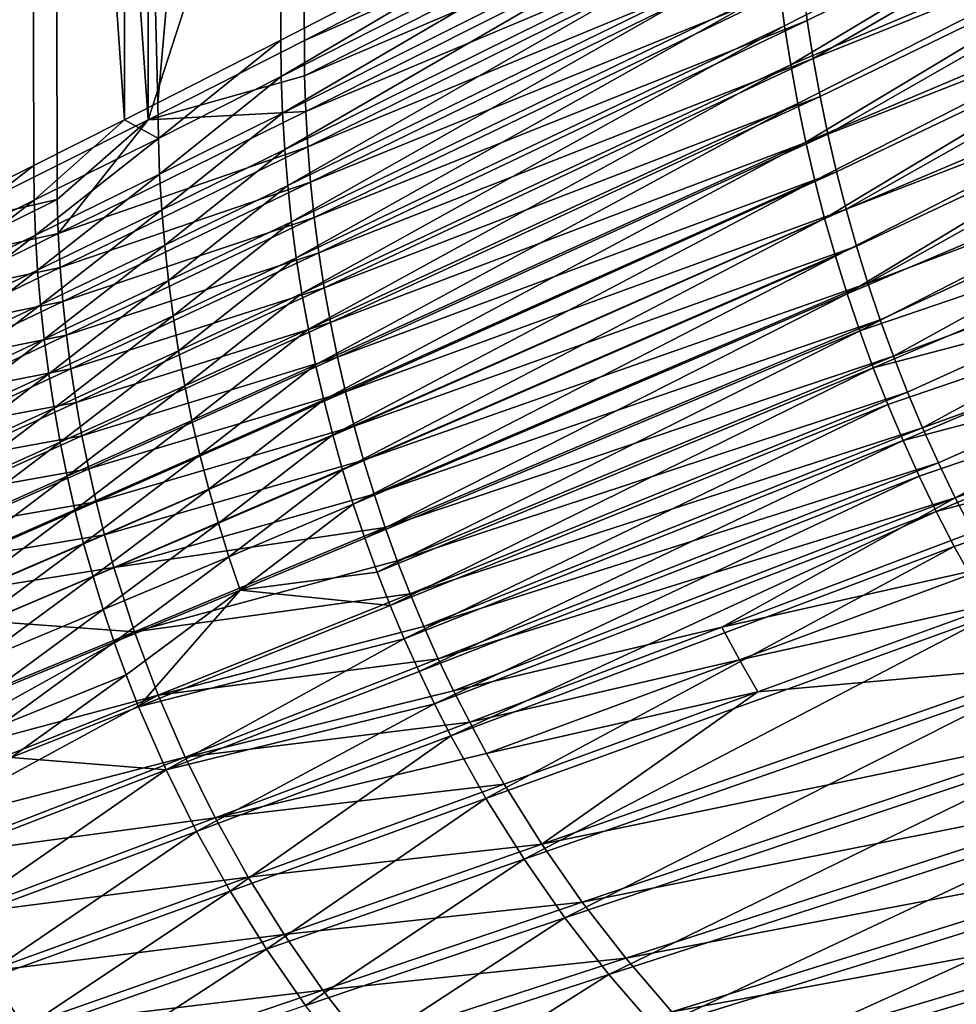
# Model space of a CAD drawing. Header units: metres. Extents: x -900 to 900, y -400 to 400.
# Tile 24 of 253: x -755 to -649, y -253 to -142. Entities that reach past the tile are written whole.
import ezdxf

# ---------------------------------------------------------------- set-up
doc = ezdxf.new("R2010")
doc.units = ezdxf.units.M

msp = doc.modelspace()

# ---------------------------------------------------------------- linework, layer by layer
at = {"layer": 'top'}
for points in [[(-753.502869, -0.734328, -191.641541), (-767.186768, -165.29834, -165.774048), (-781.70575, -0.734328, -138.658524)], [(-750.842468, -0.734328, -190.255051), (-779.059814, -0.734328, -137.244614), (-764.569275, -165.313873, -164.306625)], [(-753.502869, -0.734328, -191.641541), (-753.080322, -158.248611, -192.445206), (-767.186768, -165.29834, -165.774048)], [(-750.842468, -0.734328, -190.255051), (-764.569275, -165.313873, -164.306625), (-750.461426, -158.266953, -190.979797)], [(-742.870361, -0.734328, -211.955231), (-742.870422, -153.103928, -211.955048), (-753.502869, -0.734328, -191.641541)], [(-742.870422, -153.103928, -211.955048), (-753.080322, -158.248611, -192.445206), (-753.502869, -0.734328, -191.641541)], [(-740.209778, -0.734328, -210.569122), (-750.842468, -0.734328, -190.255051), (-740.209839, -153.103928, -210.568954)], [(-740.209839, -153.103928, -210.568954), (-750.842468, -0.734328, -190.255051), (-750.461426, -158.266953, -190.979797)], [(-739.108826, -151.199432, -219.187424), (-742.870422, -153.103928, -211.955048), (-742.870361, -0.734328, -211.955231)], [(-725.835327, -0.734328, -244.903076), (-739.108826, -151.199432, -219.187424), (-742.870361, -0.734328, -211.955231)], [(-723.216858, -100.639046, -243.568054), (-740.209778, -0.734328, -210.569122), (-740.209839, -153.103928, -210.568954)], [(-725.272583, -144.151108, -246.000107), (-739.108826, -151.199432, -219.187424), (-725.835327, -0.734328, -244.903076)], [(-670.464355, -115.941673, -353.521973), (-725.272583, -144.151108, -246.000107), (-725.835327, -0.734328, -244.903076)], [(-740.209839, -153.103928, -210.568954), (-722.630432, -144.171555, -244.545593), (-723.216858, -100.639046, -243.568054)], [(-722.630432, -144.171555, -244.545593), (-667.747498, -115.959152, -352.096436), (-723.216858, -100.639046, -243.568054)], [(-669.143921, -138.124191, -353.518799), (-614.345459, -114.860573, -460.055634), (-668.559814, -142.526764, -353.524139)], [(-614.345459, -114.860573, -460.055634), (-667.869446, -146.911896, -353.531433), (-668.559814, -142.526764, -353.524139)], [(-614.345459, -114.860573, -460.055634), (-612.775635, -123.566879, -460.368866), (-667.869446, -146.911896, -353.531433)], [(-665.998169, -141.922043, -352.064087), (-611.619263, -115.12542, -458.653259), (-666.55957, -137.615982, -352.067627)], [(-611.619263, -115.12542, -458.653259), (-665.998169, -141.922043, -352.064087), (-665.333252, -146.213226, -352.063232)], [(-609.978149, -123.998863, -458.955475), (-611.619263, -115.12542, -458.653259), (-665.333252, -146.213226, -352.063232)], [(-725.226135, -148.257538, -245.997086), (-725.272583, -144.151108, -246.000107), (-670.464355, -115.941673, -353.521973)], [(-725.226135, -148.257538, -245.997086), (-670.464355, -115.941673, -353.521973), (-670.413879, -120.391983, -353.517212)], [(-722.630432, -144.171555, -244.545593), (-667.766907, -120.292, -352.109344), (-667.747498, -115.959152, -352.096436)], [(-725.082397, -152.358017, -245.996445), (-725.226135, -148.257538, -245.997086), (-670.413879, -120.391983, -353.517212)], [(-725.082397, -152.358017, -245.996445), (-670.413879, -120.391983, -353.517212), (-670.256592, -124.838036, -353.514557)], [(-722.606323, -148.17128, -244.537643), (-667.766907, -120.292, -352.109344), (-722.630432, -144.171555, -244.545593)], [(-667.621155, -124.632362, -352.094788), (-667.766907, -120.292, -352.109344), (-722.606323, -148.17128, -244.537643)], [(-612.775635, -123.566879, -460.368866), (-667.073181, -151.276947, -353.540619), (-667.869446, -146.911896, -353.531433)], [(-667.073181, -151.276947, -353.540619), (-612.775635, -123.566879, -460.368866), (-666.171387, -155.619324, -353.551636)], [(-612.775635, -123.566879, -460.368866), (-610.845642, -132.185837, -460.626404), (-666.171387, -155.619324, -353.551636)], [(-609.978149, -123.998863, -458.955475), (-665.333252, -146.213226, -352.063232), (-664.56488, -150.487274, -352.065063)], [(-663.693237, -154.741913, -352.069519), (-609.978149, -123.998863, -458.955475), (-664.56488, -150.487274, -352.065063)], [(-607.944824, -132.820221, -459.201874), (-609.978149, -123.998863, -458.955475), (-663.693237, -154.741913, -352.069519)], [(-724.841309, -156.450195, -245.998138), (-725.082397, -152.358017, -245.996445), (-670.256592, -124.838036, -353.514557)], [(-670.256592, -124.838036, -353.514557), (-669.992493, -129.277176, -353.513977), (-724.841309, -156.450195, -245.998138)], [(-667.621155, -124.632362, -352.094788), (-722.606323, -148.17128, -244.537643), (-722.473694, -152.170166, -244.525299)], [(-667.371216, -128.968491, -352.082947), (-667.621155, -124.632362, -352.094788), (-722.473694, -152.170166, -244.525299)], [(-669.992493, -129.277176, -353.513977), (-724.50293, -160.531723, -246.00209), (-724.841309, -156.450195, -245.998138)], [(-669.992493, -129.277176, -353.513977), (-669.621521, -133.706787, -353.515381), (-724.50293, -160.531723, -246.00209)], [(-667.371216, -128.968491, -352.082947), (-722.473694, -152.170166, -244.525299), (-722.246033, -156.164505, -244.515915)], [(-667.017273, -133.297333, -352.073883), (-667.371216, -128.968491, -352.082947), (-722.246033, -156.164505, -244.515915)], [(-666.171387, -155.619324, -353.551636), (-610.845642, -132.185837, -460.626404), (-665.16449, -159.936447, -353.564484)], [(-610.845642, -132.185837, -460.626404), (-664.053101, -164.225708, -353.579132), (-665.16449, -159.936447, -353.564484)], [(-610.845642, -132.185837, -460.626404), (-608.560303, -140.706741, -460.829681), (-664.053101, -164.225708, -353.579132)], [(-662.718384, -158.974731, -352.076538), (-607.944824, -132.820221, -459.201874), (-663.693237, -154.741913, -352.069519)], [(-607.944824, -132.820221, -459.201874), (-662.718384, -158.974731, -352.076538), (-661.640503, -163.183365, -352.086151)], [(-605.527222, -141.56691, -459.392853), (-607.944824, -132.820221, -459.201874), (-661.640503, -163.183365, -352.086151)], [(-669.621521, -133.706787, -353.515381), (-724.067444, -164.600235, -246.00827), (-724.50293, -160.531723, -246.00209)], [(-724.067444, -164.600235, -246.00827), (-669.621521, -133.706787, -353.515381), (-669.143921, -138.124191, -353.518799)], [(-667.017273, -133.297333, -352.073883), (-722.246033, -156.164505, -244.515915), (-721.923645, -160.150497, -244.509506)], [(-666.55957, -137.615982, -352.067627), (-667.017273, -133.297333, -352.073883), (-721.923645, -160.150497, -244.509506)], [(-723.534912, -168.653366, -246.016617), (-724.067444, -164.600235, -246.00827), (-669.143921, -138.124191, -353.518799)], [(-723.534912, -168.653366, -246.016617), (-669.143921, -138.124191, -353.518799), (-668.559814, -142.526764, -353.524139)], [(-666.55957, -137.615982, -352.067627), (-721.923645, -160.150497, -244.509506), (-721.506958, -164.124588, -244.506119)], [(-665.998169, -141.922043, -352.064087), (-666.55957, -137.615982, -352.067627), (-721.506958, -164.124588, -244.506119)], [(-608.560303, -140.706741, -460.829681), (-662.837708, -168.484573, -353.59552), (-664.053101, -164.225708, -353.579132)], [(-662.837708, -168.484573, -353.59552), (-608.560303, -140.706741, -460.829681), (-661.518982, -172.71048, -353.613647)], [(-608.560303, -140.706741, -460.829681), (-605.9245, -149.118973, -460.97934), (-661.518982, -172.71048, -353.613647)], [(-665.998169, -141.922043, -352.064087), (-721.506958, -164.124588, -244.506119), (-720.996033, -168.084656, -244.505661)], [(-665.333252, -146.213226, -352.063232), (-665.998169, -141.922043, -352.064087), (-720.996033, -168.084656, -244.505661)], [(-605.527222, -141.56691, -459.392853), (-661.640503, -163.183365, -352.086151), (-660.459839, -167.365372, -352.098297)], [(-659.176514, -171.518356, -352.113007), (-605.527222, -141.56691, -459.392853), (-660.459839, -167.365372, -352.098297)], [(-602.733521, -150.216125, -459.528778), (-605.527222, -141.56691, -459.392853), (-659.176514, -171.518356, -352.113007)], [(-722.905579, -172.688797, -246.027054), (-723.534912, -168.653366, -246.016617), (-668.559814, -142.526764, -353.524139)], [(-668.559814, -142.526764, -353.524139), (-667.869446, -146.911896, -353.531433), (-722.905579, -172.688797, -246.027054)], [(-740.209839, -153.103928, -210.568954), (-722.606323, -148.17128, -244.537643), (-722.630432, -144.171555, -244.545593)], [(-739.108826, -151.199432, -219.187424), (-725.272583, -144.151108, -246.000107), (-739.063171, -155.219971, -219.184998)], [(-739.063171, -155.219971, -219.184998), (-725.272583, -144.151108, -246.000107), (-725.226135, -148.257538, -245.997086)], [(-665.333252, -146.213226, -352.063232), (-720.996033, -168.084656, -244.505661), (-720.39093, -172.028976, -244.508102)], [(-664.56488, -150.487274, -352.065063), (-665.333252, -146.213226, -352.063232), (-720.39093, -172.028976, -244.508102)], [(-667.869446, -146.911896, -353.531433), (-722.179749, -176.704193, -246.039551), (-722.905579, -172.688797, -246.027054)], [(-667.869446, -146.911896, -353.531433), (-667.073181, -151.276947, -353.540619), (-722.179749, -176.704193, -246.039551)], [(-722.473694, -152.170166, -244.525299), (-722.606323, -148.17128, -244.537643), (-740.209839, -153.103928, -210.568954)], [(-738.922424, -159.234344, -219.184982), (-739.063171, -155.219971, -219.184998), (-725.226135, -148.257538, -245.997086)], [(-738.922424, -159.234344, -219.184982), (-725.226135, -148.257538, -245.997086), (-725.082397, -152.358017, -245.996445)], [(-661.518982, -172.71048, -353.613647), (-605.9245, -149.118973, -460.97934), (-660.097656, -176.900925, -353.633423)], [(-605.9245, -149.118973, -460.97934), (-602.942749, -157.412018, -461.074799), (-660.097656, -176.900925, -353.633423)], [(-664.56488, -150.487274, -352.065063), (-720.39093, -172.028976, -244.508102), (-719.69165, -175.95578, -244.513351)], [(-663.693237, -154.741913, -352.069519), (-664.56488, -150.487274, -352.065063), (-719.69165, -175.95578, -244.513351)], [(-657.790649, -175.639938, -352.130188), (-602.733521, -150.216125, -459.528778), (-659.176514, -171.518356, -352.113007)], [(-602.733521, -150.216125, -459.528778), (-657.790649, -175.639938, -352.130188), (-656.302429, -179.727676, -352.149841)], [(-599.571777, -158.745132, -459.610016), (-602.733521, -150.216125, -459.528778), (-656.302429, -179.727676, -352.149841)], [(-739.063171, -155.219971, -219.184998), (-742.870422, -153.103928, -211.955048), (-739.108826, -151.199432, -219.187424)], [(-667.073181, -151.276947, -353.540619), (-721.357727, -180.69722, -246.054047), (-722.179749, -176.704193, -246.039551)], [(-721.357727, -180.69722, -246.054047), (-667.073181, -151.276947, -353.540619), (-666.171387, -155.619324, -353.551636)], [(-722.246033, -156.164505, -244.515915), (-722.473694, -152.170166, -244.525299), (-750.329834, -165.929764, -190.960922)], [(-750.329834, -165.929764, -190.960922), (-722.473694, -152.170166, -244.525299), (-740.209839, -153.103928, -210.568954)], [(-738.686523, -163.240219, -219.187332), (-738.922424, -159.234344, -219.184982), (-725.082397, -152.358017, -245.996445)], [(-738.686523, -163.240219, -219.187332), (-725.082397, -152.358017, -245.996445), (-724.841309, -156.450195, -245.998138)], [(-753.0354, -162.183365, -192.443283), (-753.080322, -158.248611, -192.445206), (-742.870422, -153.103928, -211.955048)], [(-753.0354, -162.183365, -192.443283), (-742.870422, -153.103928, -211.955048), (-739.063171, -155.219971, -219.184998)], [(-740.209839, -153.103928, -210.568954), (-750.461426, -158.266953, -190.979797), (-750.456787, -162.100815, -190.972321)], [(-750.329834, -165.929764, -190.960922), (-740.209839, -153.103928, -210.568954), (-750.456787, -162.100815, -190.972321)], [(-752.8974, -166.111908, -192.44368), (-753.0354, -162.183365, -192.443283), (-739.063171, -155.219971, -219.184998)], [(-752.8974, -166.111908, -192.44368), (-739.063171, -155.219971, -219.184998), (-738.922424, -159.234344, -219.184982)], [(-663.693237, -154.741913, -352.069519), (-719.69165, -175.95578, -244.513351), (-718.898315, -179.863297, -244.521347)], [(-662.718384, -158.974731, -352.076538), (-663.693237, -154.741913, -352.069519), (-718.898315, -179.863297, -244.521347)], [(-750.111816, -169.754211, -190.952377), (-722.246033, -156.164505, -244.515915), (-750.329834, -165.929764, -190.960922)], [(-721.923645, -160.150497, -244.509506), (-722.246033, -156.164505, -244.515915), (-750.111816, -169.754211, -190.952377)], [(-720.440002, -184.665573, -246.070496), (-721.357727, -180.69722, -246.054047), (-666.171387, -155.619324, -353.551636)], [(-666.171387, -155.619324, -353.551636), (-665.16449, -159.936447, -353.564484), (-720.440002, -184.665573, -246.070496)], [(-738.35553, -167.235336, -219.191986), (-738.686523, -163.240219, -219.187332), (-724.841309, -156.450195, -245.998138)], [(-724.841309, -156.450195, -245.998138), (-724.50293, -160.531723, -246.00209), (-738.35553, -167.235336, -219.191986)], [(-660.097656, -176.900925, -353.633423), (-602.942749, -157.412018, -461.074799), (-658.574524, -181.053406, -353.654877)], [(-602.942749, -157.412018, -461.074799), (-599.619751, -165.575348, -461.115479), (-658.574524, -181.053406, -353.654877)], [(-767.142517, -169.14743, -165.77243), (-767.186768, -165.29834, -165.774048), (-753.080322, -158.248611, -192.445206)], [(-767.142517, -169.14743, -165.77243), (-753.080322, -158.248611, -192.445206), (-753.0354, -162.183365, -192.443283)], [(-750.456787, -162.100815, -190.972321), (-750.461426, -158.266953, -190.979797), (-764.569275, -165.313873, -164.306625)], [(-752.66626, -170.031967, -192.446335), (-752.8974, -166.111908, -192.44368), (-738.922424, -159.234344, -219.184982)], [(-752.66626, -170.031967, -192.446335), (-738.922424, -159.234344, -219.184982), (-738.686523, -163.240219, -219.187332)], [(-662.718384, -158.974731, -352.076538), (-718.898315, -179.863297, -244.521347), (-718.011047, -183.749435, -244.532043)], [(-661.640503, -163.183365, -352.086151), (-662.718384, -158.974731, -352.076538), (-718.011047, -183.749435, -244.532043)], [(-599.571777, -158.745132, -459.610016), (-656.302429, -179.727676, -352.149841), (-654.712036, -183.779175, -352.171967)], [(-653.019836, -187.792007, -352.196533), (-599.571777, -158.745132, -459.610016), (-654.712036, -183.779175, -352.171967)], [(-596.050171, -167.131149, -459.636993), (-599.571777, -158.745132, -459.610016), (-653.019836, -187.792007, -352.196533)], [(-749.803223, -173.570251, -190.946732), (-721.923645, -160.150497, -244.509506), (-750.111816, -169.754211, -190.952377)], [(-721.506958, -164.124588, -244.506119), (-721.923645, -160.150497, -244.509506), (-749.803223, -173.570251, -190.946732)], [(-724.50293, -160.531723, -246.00209), (-737.929565, -171.217392, -219.198883), (-738.35553, -167.235336, -219.191986)], [(-724.50293, -160.531723, -246.00209), (-724.067444, -164.600235, -246.00827), (-737.929565, -171.217392, -219.198883)], [(-665.16449, -159.936447, -353.564484), (-719.42688, -188.606949, -246.088821), (-720.440002, -184.665573, -246.070496)], [(-665.16449, -159.936447, -353.564484), (-664.053101, -164.225708, -353.579132), (-719.42688, -188.606949, -246.088821)], [(-767.00708, -172.990433, -165.772919), (-767.142517, -169.14743, -165.77243), (-753.0354, -162.183365, -192.443283)], [(-767.00708, -172.990433, -165.772919), (-753.0354, -162.183365, -192.443283), (-752.8974, -166.111908, -192.44368)], [(-764.556824, -169.063705, -164.28476), (-750.456787, -162.100815, -190.972321), (-764.569275, -165.313873, -164.306625)], [(-750.329834, -165.929764, -190.960922), (-750.456787, -162.100815, -190.972321), (-764.556824, -169.063705, -164.28476)], [(-752.342041, -173.941345, -192.451202), (-752.66626, -170.031967, -192.446335), (-738.686523, -163.240219, -219.187332)], [(-752.342041, -173.941345, -192.451202), (-738.686523, -163.240219, -219.187332), (-738.35553, -167.235336, -219.191986)], [(-661.640503, -163.183365, -352.086151), (-718.011047, -183.749435, -244.532043), (-717.029968, -187.61203, -244.54541)], [(-660.459839, -167.365372, -352.098297), (-661.640503, -163.183365, -352.086151), (-717.029968, -187.61203, -244.54541)], [(-749.404419, -177.374313, -190.944016), (-721.506958, -164.124588, -244.506119), (-749.803223, -173.570251, -190.946732)], [(-720.996033, -168.084656, -244.505661), (-721.506958, -164.124588, -244.506119), (-749.404419, -177.374313, -190.944016)], [(-724.067444, -164.600235, -246.00827), (-737.408813, -175.184113, -219.207947), (-737.929565, -171.217392, -219.198883)], [(-737.408813, -175.184113, -219.207947), (-724.067444, -164.600235, -246.00827), (-723.534912, -168.653366, -246.016617)], [(-664.053101, -164.225708, -353.579132), (-718.319031, -192.519073, -246.108978), (-719.42688, -188.606949, -246.088821)], [(-664.053101, -164.225708, -353.579132), (-662.837708, -168.484573, -353.59552), (-718.319031, -192.519073, -246.108978)], [(-766.780334, -176.82518, -165.775452), (-767.00708, -172.990433, -165.772919), (-752.8974, -166.111908, -192.44368)], [(-766.780334, -176.82518, -165.775452), (-752.8974, -166.111908, -192.44368), (-752.66626, -170.031967, -192.446335)], [(-764.432373, -172.807999, -164.273712), (-750.329834, -165.929764, -190.960922), (-764.556824, -169.063705, -164.28476)], [(-750.111816, -169.754211, -190.952377), (-750.329834, -165.929764, -190.960922), (-764.432373, -172.807999, -164.273712)], [(-658.574524, -181.053406, -353.654877), (-599.619751, -165.575348, -461.115479), (-656.950378, -185.165436, -353.677948)], [(-599.619751, -165.575348, -461.115479), (-655.226196, -189.234558, -353.702576), (-656.950378, -185.165436, -353.677948)], [(-599.619751, -165.575348, -461.115479), (-595.959412, -173.598099, -461.100769), (-655.226196, -189.234558, -353.702576)], [(-751.924927, -177.837784, -192.458206), (-752.342041, -173.941345, -192.451202), (-738.35553, -167.235336, -219.191986)], [(-738.35553, -167.235336, -219.191986), (-737.929565, -171.217392, -219.198883), (-751.924927, -177.837784, -192.458206)], [(-660.459839, -167.365372, -352.098297), (-717.029968, -187.61203, -244.54541), (-715.9552, -191.448898, -244.561386)], [(-659.176514, -171.518356, -352.113007), (-660.459839, -167.365372, -352.098297), (-715.9552, -191.448898, -244.561386)], [(-651.226868, -191.763657, -352.223511), (-596.050171, -167.131149, -459.636993), (-653.019836, -187.792007, -352.196533)], [(-649.334595, -195.691544, -352.252838), (-596.050171, -167.131149, -459.636993), (-651.226868, -191.763657, -352.223511)], [(-592.176758, -175.35141, -459.610077), (-596.050171, -167.131149, -459.636993), (-649.334595, -195.691544, -352.252838)], [(-748.915405, -181.164368, -190.944138), (-720.996033, -168.084656, -244.505661), (-749.404419, -177.374313, -190.944016)], [(-720.39093, -172.028976, -244.508102), (-720.996033, -168.084656, -244.505661), (-748.915405, -181.164368, -190.944138)], [(-662.837708, -168.484573, -353.59552), (-717.117004, -196.399673, -246.13092), (-718.319031, -192.519073, -246.108978)], [(-717.117004, -196.399673, -246.13092), (-662.837708, -168.484573, -353.59552), (-661.518982, -172.71048, -353.613647)], [(-736.793457, -179.133209, -219.219147), (-737.408813, -175.184113, -219.207947), (-723.534912, -168.653366, -246.016617)], [(-736.793457, -179.133209, -219.219147), (-723.534912, -168.653366, -246.016617), (-722.905579, -172.688797, -246.027054)], [(-766.462402, -180.64949, -165.779984), (-766.780334, -176.82518, -165.775452), (-752.66626, -170.031967, -192.446335)], [(-766.462402, -180.64949, -165.779984), (-752.66626, -170.031967, -192.446335), (-752.342041, -173.941345, -192.451202)], [(-764.218811, -176.547897, -164.265396), (-750.111816, -169.754211, -190.952377), (-764.432373, -172.807999, -164.273712)], [(-749.803223, -173.570251, -190.946732), (-750.111816, -169.754211, -190.952377), (-764.218811, -176.547897, -164.265396)], [(-737.929565, -171.217392, -219.198883), (-751.414978, -181.71907, -192.467285), (-751.924927, -177.837784, -192.458206)], [(-737.929565, -171.217392, -219.198883), (-737.408813, -175.184113, -219.207947), (-751.414978, -181.71907, -192.467285)], [(-659.176514, -171.518356, -352.113007), (-715.9552, -191.448898, -244.561386), (-714.786926, -195.257904, -244.579941)], [(-657.790649, -175.639938, -352.130188), (-659.176514, -171.518356, -352.113007), (-714.786926, -195.257904, -244.579941)], [(-748.336365, -184.938858, -190.947037), (-720.39093, -172.028976, -244.508102), (-748.915405, -181.164368, -190.944138)], [(-719.69165, -175.95578, -244.513351), (-720.39093, -172.028976, -244.508102), (-748.336365, -184.938858, -190.947037)], [(-736.08374, -183.062408, -219.232407), (-736.793457, -179.133209, -219.219147), (-722.905579, -172.688797, -246.027054)], [(-722.905579, -172.688797, -246.027054), (-722.179749, -176.704193, -246.039551), (-736.08374, -183.062408, -219.232407)], [(-715.82135, -200.246506, -246.154572), (-717.117004, -196.399673, -246.13092), (-661.518982, -172.71048, -353.613647)], [(-661.518982, -172.71048, -353.613647), (-660.097656, -176.900925, -353.633423), (-715.82135, -200.246506, -246.154572)], [(-766.053467, -184.461166, -165.786438), (-766.462402, -180.64949, -165.779984), (-752.342041, -173.941345, -192.451202)], [(-766.053467, -184.461166, -165.786438), (-752.342041, -173.941345, -192.451202), (-751.924927, -177.837784, -192.458206)], [(-763.916443, -180.279572, -164.259827), (-749.803223, -173.570251, -190.946732), (-764.218811, -176.547897, -164.265396)], [(-749.404419, -177.374313, -190.944016), (-749.803223, -173.570251, -190.946732), (-763.916443, -180.279572, -164.259827)], [(-595.959412, -173.598099, -461.100769), (-653.402893, -193.258347, -353.72876), (-655.226196, -189.234558, -353.702576)], [(-653.402893, -193.258347, -353.72876), (-595.959412, -173.598099, -461.100769), (-651.481506, -197.234406, -353.756439)], [(-595.959412, -173.598099, -461.100769), (-591.965454, -181.469208, -461.03009), (-651.481506, -197.234406, -353.756439)], [(-737.408813, -175.184113, -219.207947), (-750.8125, -185.582977, -192.478378), (-751.414978, -181.71907, -192.467285)], [(-750.8125, -185.582977, -192.478378), (-737.408813, -175.184113, -219.207947), (-736.793457, -179.133209, -219.219147)], [(-747.667297, -188.696198, -190.952652), (-719.69165, -175.95578, -244.513351), (-748.336365, -184.938858, -190.947037)], [(-718.898315, -179.863297, -244.521347), (-719.69165, -175.95578, -244.513351), (-747.667297, -188.696198, -190.952652)], [(-657.790649, -175.639938, -352.130188), (-714.786926, -195.257904, -244.579941), (-713.525269, -199.03685, -244.601044)], [(-656.302429, -179.727676, -352.149841), (-657.790649, -175.639938, -352.130188), (-713.525269, -199.03685, -244.601044)], [(-647.344421, -199.573105, -352.284546), (-592.176758, -175.35141, -459.610077), (-649.334595, -195.691544, -352.252838)], [(-763.525635, -183.999557, -164.257019), (-749.404419, -177.374313, -190.944016), (-763.916443, -180.279572, -164.259827)], [(-748.915405, -181.164368, -190.944138), (-749.404419, -177.374313, -190.944016), (-763.525635, -183.999557, -164.257019)], [(-722.179749, -176.704193, -246.039551), (-735.28009, -186.969482, -219.247665), (-736.08374, -183.062408, -219.232407)], [(-722.179749, -176.704193, -246.039551), (-721.357727, -180.69722, -246.054047), (-735.28009, -186.969482, -219.247665)], [(-660.097656, -176.900925, -353.633423), (-714.4328, -204.057343, -246.179901), (-715.82135, -200.246506, -246.154572)], [(-660.097656, -176.900925, -353.633423), (-658.574524, -181.053406, -353.654877), (-714.4328, -204.057343, -246.179901)], [(-765.553589, -188.258057, -165.7948), (-766.053467, -184.461166, -165.786438), (-751.924927, -177.837784, -192.458206)], [(-751.924927, -177.837784, -192.458206), (-751.414978, -181.71907, -192.467285), (-765.553589, -188.258057, -165.7948)], [(-750.117798, -189.427322, -192.49144), (-750.8125, -185.582977, -192.478378), (-736.793457, -179.133209, -219.219147)], [(-750.117798, -189.427322, -192.49144), (-736.793457, -179.133209, -219.219147), (-736.08374, -183.062408, -219.232407)], [(-746.908264, -192.434738, -190.960892), (-718.898315, -179.863297, -244.521347), (-747.667297, -188.696198, -190.952652)], [(-718.011047, -183.749435, -244.532043), (-718.898315, -179.863297, -244.521347), (-746.908264, -192.434738, -190.960892)], [(-721.357727, -180.69722, -246.054047), (-734.382874, -190.852158, -219.264862), (-735.28009, -186.969482, -219.247665)], [(-734.382874, -190.852158, -219.264862), (-721.357727, -180.69722, -246.054047), (-720.440002, -184.665573, -246.070496)], [(-656.302429, -179.727676, -352.149841), (-713.525269, -199.03685, -244.601044), (-712.170349, -202.783569, -244.624634)], [(-654.712036, -183.779175, -352.171967), (-656.302429, -179.727676, -352.149841), (-712.170349, -202.783569, -244.624634)], [(-751.414978, -181.71907, -192.467285), (-764.963074, -192.037994, -165.804977), (-765.553589, -188.258057, -165.7948)], [(-751.414978, -181.71907, -192.467285), (-750.8125, -185.582977, -192.478378), (-764.963074, -192.037994, -165.804977)], [(-763.04657, -187.705902, -164.256927), (-748.915405, -181.164368, -190.944138), (-763.525635, -183.999557, -164.257019)], [(-748.336365, -184.938858, -190.947037), (-748.915405, -181.164368, -190.944138), (-763.04657, -187.705902, -164.256927)], [(-658.574524, -181.053406, -353.654877), (-712.952148, -207.829956, -246.206833), (-714.4328, -204.057343, -246.179901)], [(-658.574524, -181.053406, -353.654877), (-656.950378, -185.165436, -353.677948), (-712.952148, -207.829956, -246.206833)], [(-651.481506, -197.234406, -353.756439), (-591.965454, -181.469208, -461.03009), (-649.463135, -201.16037, -353.785583)], [(-591.965454, -181.469208, -461.03009), (-645.140198, -208.852676, -353.848145), (-649.463135, -201.16037, -353.785583)], [(-749.331116, -193.249863, -192.506409), (-750.117798, -189.427322, -192.49144), (-736.08374, -183.062408, -219.232407)], [(-736.08374, -183.062408, -219.232407), (-735.28009, -186.969482, -219.247665), (-749.331116, -193.249863, -192.506409)], [(-746.059387, -196.152527, -190.97171), (-718.011047, -183.749435, -244.532043), (-746.908264, -192.434738, -190.960892)], [(-717.029968, -187.61203, -244.54541), (-718.011047, -183.749435, -244.532043), (-746.059387, -196.152527, -190.97171)], [(-654.712036, -183.779175, -352.171967), (-712.170349, -202.783569, -244.624634), (-710.72229, -206.495911, -244.650681)], [(-654.712036, -183.779175, -352.171967), (-710.72229, -206.495911, -244.650681), (-653.019836, -187.792007, -352.196533)], [(-762.479309, -191.397034, -164.259476), (-748.336365, -184.938858, -190.947037), (-763.04657, -187.705902, -164.256927)], [(-747.667297, -188.696198, -190.952652), (-748.336365, -184.938858, -190.947037), (-762.479309, -191.397034, -164.259476)], [(-733.392456, -194.708206, -219.283936), (-734.382874, -190.852158, -219.264862), (-720.440002, -184.665573, -246.070496)], [(-720.440002, -184.665573, -246.070496), (-719.42688, -188.606949, -246.088821), (-733.392456, -194.708206, -219.283936)], [(-656.950378, -185.165436, -353.677948), (-711.380188, -211.56218, -246.235306), (-712.952148, -207.829956, -246.206833)], [(-656.950378, -185.165436, -353.677948), (-655.226196, -189.234558, -353.702576), (-711.380188, -211.56218, -246.235306)], [(-750.8125, -185.582977, -192.478378), (-764.282166, -195.798798, -165.81694), (-764.963074, -192.037994, -165.804977)], [(-764.282166, -195.798798, -165.81694), (-750.8125, -185.582977, -192.478378), (-750.117798, -189.427322, -192.49144)], [(-735.28009, -186.969482, -219.247665), (-748.452942, -197.048462, -192.523224), (-749.331116, -193.249863, -192.506409)], [(-735.28009, -186.969482, -219.247665), (-734.382874, -190.852158, -219.264862), (-748.452942, -197.048462, -192.523224)], [(-745.12085, -199.847488, -190.985046), (-717.029968, -187.61203, -244.54541), (-746.059387, -196.152527, -190.97171)], [(-715.9552, -191.448898, -244.561386), (-717.029968, -187.61203, -244.54541), (-745.12085, -199.847488, -190.985046)], [(-653.019836, -187.792007, -352.196533), (-710.72229, -206.495911, -244.650681), (-709.181458, -210.171692, -244.679138)], [(-651.226868, -191.763657, -352.223511), (-653.019836, -187.792007, -352.196533), (-709.181458, -210.171692, -244.679138)], [(-763.51123, -199.538345, -165.830627), (-764.282166, -195.798798, -165.81694), (-750.117798, -189.427322, -192.49144)], [(-763.51123, -199.538345, -165.830627), (-750.117798, -189.427322, -192.49144), (-749.331116, -193.249863, -192.506409)], [(-761.823853, -195.071411, -164.264587), (-747.667297, -188.696198, -190.952652), (-762.479309, -191.397034, -164.259476)], [(-746.908264, -192.434738, -190.960892), (-747.667297, -188.696198, -190.952652), (-761.823853, -195.071411, -164.264587)], [(-719.42688, -188.606949, -246.088821), (-732.309509, -198.535416, -219.30484), (-733.392456, -194.708206, -219.283936)], [(-719.42688, -188.606949, -246.088821), (-718.319031, -192.519073, -246.108978), (-732.309509, -198.535416, -219.30484)], [(-655.226196, -189.234558, -353.702576), (-709.717712, -215.251831, -246.265289), (-711.380188, -211.56218, -246.235306)], [(-655.226196, -189.234558, -353.702576), (-653.402893, -193.258347, -353.72876), (-709.717712, -215.251831, -246.265289)], [(-734.382874, -190.852158, -219.264862), (-747.483643, -200.820908, -192.541809), (-748.452942, -197.048462, -192.523224)], [(-747.483643, -200.820908, -192.541809), (-734.382874, -190.852158, -219.264862), (-733.392456, -194.708206, -219.283936)], [(-744.092834, -203.517593, -191.000885), (-715.9552, -191.448898, -244.561386), (-745.12085, -199.847488, -190.985046)], [(-714.786926, -195.257904, -244.579941), (-715.9552, -191.448898, -244.561386), (-744.092834, -203.517593, -191.000885)], [(-707.548828, -213.80864, -244.709961), (-651.226868, -191.763657, -352.223511), (-709.181458, -210.171692, -244.679138)], [(-707.548828, -213.80864, -244.709961), (-649.334595, -195.691544, -352.252838), (-651.226868, -191.763657, -352.223511)], [(-761.080322, -198.727448, -164.272202), (-746.908264, -192.434738, -190.960892), (-761.823853, -195.071411, -164.264587)], [(-746.059387, -196.152527, -190.97171), (-746.908264, -192.434738, -190.960892), (-761.080322, -198.727448, -164.272202)], [(-718.319031, -192.519073, -246.108978), (-731.134399, -202.331589, -219.327484), (-732.309509, -198.535416, -219.30484)], [(-718.319031, -192.519073, -246.108978), (-717.117004, -196.399673, -246.13092), (-731.134399, -202.331589, -219.327484)], [(-762.650696, -203.254486, -165.845978), (-763.51123, -199.538345, -165.830627), (-749.331116, -193.249863, -192.506409)], [(-749.331116, -193.249863, -192.506409), (-748.452942, -197.048462, -192.523224), (-762.650696, -203.254486, -165.845978)], [(-653.402893, -193.258347, -353.72876), (-707.965698, -218.89679, -246.296707), (-709.717712, -215.251831, -246.265289)], [(-653.402893, -193.258347, -353.72876), (-651.481506, -197.234406, -353.756439), (-707.965698, -218.89679, -246.296707)], [(-746.423767, -204.565048, -192.562119), (-747.483643, -200.820908, -192.541809), (-733.392456, -194.708206, -219.283936)], [(-733.392456, -194.708206, -219.283936), (-732.309509, -198.535416, -219.30484), (-746.423767, -204.565048, -192.562119)], [(-760.248901, -202.36322, -164.282242), (-746.059387, -196.152527, -190.97171), (-761.080322, -198.727448, -164.272202)], [(-745.12085, -199.847488, -190.985046), (-746.059387, -196.152527, -190.97171), (-760.248901, -202.36322, -164.282242)], [(-713.525269, -199.03685, -244.601044), (-714.786926, -195.257904, -244.579941), (-744.092834, -203.517593, -191.000885)], [(-705.825623, -217.40448, -244.743103), (-649.334595, -195.691544, -352.252838), (-707.548828, -213.80864, -244.709961)], [(-675.632019, -210.254654, -298.505188), (-649.334595, -195.691544, -352.252838), (-705.825623, -217.40448, -244.743103)], [(-647.344421, -199.573105, -352.284546), (-649.334595, -195.691544, -352.252838), (-675.632019, -210.254654, -298.505188)], [(-748.452942, -197.048462, -192.523224), (-761.700989, -206.945084, -165.86293), (-762.650696, -203.254486, -165.845978)], [(-748.452942, -197.048462, -192.523224), (-747.483643, -200.820908, -192.541809), (-761.700989, -206.945084, -165.86293)], [(-717.117004, -196.399673, -246.13092), (-729.86792, -206.094513, -219.351837), (-731.134399, -202.331589, -219.327484)], [(-729.86792, -206.094513, -219.351837), (-717.117004, -196.399673, -246.13092), (-715.82135, -200.246506, -246.154572)], [(-651.481506, -197.234406, -353.756439), (-706.125122, -222.494934, -246.329514), (-707.965698, -218.89679, -246.296707)], [(-651.481506, -197.234406, -353.756439), (-649.463135, -201.16037, -353.785583), (-706.125122, -222.494934, -246.329514)], [(-732.309509, -198.535416, -219.30484), (-745.273804, -208.278732, -192.584091), (-746.423767, -204.565048, -192.562119)], [(-732.309509, -198.535416, -219.30484), (-731.134399, -202.331589, -219.327484), (-745.273804, -208.278732, -192.584091)], [(-713.525269, -199.03685, -244.601044), (-744.092834, -203.517593, -191.000885), (-741.768738, -210.774933, -191.03981)], [(-712.170349, -202.783569, -244.624634), (-713.525269, -199.03685, -244.601044), (-741.768738, -210.774933, -191.03981)], [(-645.257813, -203.405777, -352.318604), (-647.344421, -199.573105, -352.284546), (-675.632019, -210.254654, -298.505188)], [(-759.329712, -205.9767, -164.294662), (-745.12085, -199.847488, -190.985046), (-760.248901, -202.36322, -164.282242)], [(-744.092834, -203.517593, -191.000885), (-745.12085, -199.847488, -190.985046), (-759.329712, -205.9767, -164.294662)], [(-714.4328, -204.057343, -246.179901), (-729.86792, -206.094513, -219.351837), (-715.82135, -200.246506, -246.154572)], [(-747.483643, -200.820908, -192.541809), (-760.662598, -210.608063, -165.881439), (-761.700989, -206.945084, -165.86293)], [(-760.662598, -210.608063, -165.881439), (-747.483643, -200.820908, -192.541809), (-746.423767, -204.565048, -192.562119)], [(-649.463135, -201.16037, -353.785583), (-702.182312, -229.54245, -246.399048), (-706.125122, -222.494934, -246.329514)], [(-649.463135, -201.16037, -353.785583), (-645.140198, -208.852676, -353.848145), (-702.182312, -229.54245, -246.399048)], [(-731.134399, -202.331589, -219.327484), (-744.034485, -211.959854, -192.607666), (-745.273804, -208.278732, -192.584091)], [(-731.134399, -202.331589, -219.327484), (-729.86792, -206.094513, -219.351837), (-744.034485, -211.959854, -192.607666)], [(-712.170349, -202.783569, -244.624634), (-741.768738, -210.774933, -191.03981), (-710.72229, -206.495911, -244.650681)], [(-758.322876, -209.565903, -164.309448), (-744.092834, -203.517593, -191.000885), (-759.329712, -205.9767, -164.294662)], [(-741.768738, -210.774933, -191.03981), (-744.092834, -203.517593, -191.000885), (-758.322876, -209.565903, -164.309448)], [(-645.257813, -203.405777, -352.318604), (-675.632019, -210.254654, -298.505188), (-673.640076, -213.923126, -298.541687)], [(-643.076172, -207.186996, -352.35495), (-645.257813, -203.405777, -352.318604), (-673.640076, -213.923126, -298.541687)], [(-759.536072, -214.241287, -165.901459), (-760.662598, -210.608063, -165.881439), (-746.423767, -204.565048, -192.562119)], [(-746.423767, -204.565048, -192.562119), (-745.273804, -208.278732, -192.584091), (-759.536072, -214.241287, -165.901459)], [(-714.4328, -204.057343, -246.179901), (-712.952148, -207.829956, -246.206833), (-729.86792, -206.094513, -219.351837)], [(-729.86792, -206.094513, -219.351837), (-742.706421, -215.606262, -192.632782), (-744.034485, -211.959854, -192.607666)], [(-729.86792, -206.094513, -219.351837), (-741.290344, -219.215897, -192.659378), (-742.706421, -215.606262, -192.632782)], [(-712.952148, -207.829956, -246.206833), (-741.290344, -219.215897, -192.659378), (-729.86792, -206.094513, -219.351837)], [(-710.72229, -206.495911, -244.650681), (-741.768738, -210.774933, -191.03981), (-739.088379, -217.908081, -191.08812)], [(-709.181458, -210.171692, -244.679138), (-710.72229, -206.495911, -244.650681), (-739.088379, -217.908081, -191.08812)], [(-643.076172, -207.186996, -352.35495), (-673.640076, -213.923126, -298.541687), (-671.557312, -217.541809, -298.580444)], [(-638.433411, -214.584793, -352.434479), (-643.076172, -207.186996, -352.35495), (-671.557312, -217.541809, -298.580444)], [(-745.273804, -208.278732, -192.584091), (-758.322021, -217.842697, -165.922913), (-759.536072, -214.241287, -165.901459)], [(-745.273804, -208.278732, -192.584091), (-744.034485, -211.959854, -192.607666), (-758.322021, -217.842697, -165.922913)], [(-712.952148, -207.829956, -246.206833), (-711.380188, -211.56218, -246.235306), (-741.290344, -219.215897, -192.659378)], [(-645.140198, -208.852676, -353.848145), (-697.898193, -236.378052, -246.473419), (-702.182312, -229.54245, -246.399048)], [(-645.140198, -208.852676, -353.848145), (-640.444031, -216.316925, -353.916138), (-697.898193, -236.378052, -246.473419)], [(-770.444336, -222.56749, -137.718842), (-741.768738, -210.774933, -191.03981), (-758.322876, -209.565903, -164.309448)], [(-709.181458, -210.171692, -244.679138), (-739.088379, -217.908081, -191.08812), (-707.548828, -213.80864, -244.709961)], [(-675.632019, -210.254654, -298.505188), (-705.825623, -217.40448, -244.743103), (-704.013184, -220.956894, -244.778534)], [(-673.640076, -213.923126, -298.541687), (-675.632019, -210.254654, -298.505188), (-704.013184, -220.956894, -244.778534)], [(-769.200867, -225.995117, -137.7379), (-741.768738, -210.774933, -191.03981), (-770.444336, -222.56749, -137.718842)], [(-739.088379, -217.908081, -191.08812), (-741.768738, -210.774933, -191.03981), (-769.200867, -225.995117, -137.7379)], [(-711.380188, -211.56218, -246.235306), (-738.197205, -226.316544, -192.716766), (-741.290344, -219.215897, -192.659378)], [(-711.380188, -211.56218, -246.235306), (-709.717712, -215.251831, -246.265289), (-738.197205, -226.316544, -192.716766)], [(-744.034485, -211.959854, -192.607666), (-757.021118, -221.410233, -165.945755), (-758.322021, -217.842697, -165.922913)], [(-744.034485, -211.959854, -192.607666), (-742.706421, -215.606262, -192.632782), (-757.021118, -221.410233, -165.945755)], [(-739.088379, -217.908081, -191.08812), (-736.054138, -224.900406, -191.145432), (-707.548828, -213.80864, -244.709961)], [(-736.054138, -224.900406, -191.145432), (-705.825623, -217.40448, -244.743103), (-707.548828, -213.80864, -244.709961)], [(-673.640076, -213.923126, -298.541687), (-704.013184, -220.956894, -244.778534), (-702.112671, -224.463623, -244.816193)], [(-671.557312, -217.541809, -298.580444), (-673.640076, -213.923126, -298.541687), (-702.112671, -224.463623, -244.816193)], [(-633.42749, -221.745956, -352.522919), (-638.433411, -214.584793, -352.434479), (-695.895752, -234.686722, -244.942093)], [(-638.433411, -214.584793, -352.434479), (-671.557312, -217.541809, -298.580444), (-695.895752, -234.686722, -244.942093)], [(-742.706421, -215.606262, -192.632782), (-755.634033, -224.941818, -165.96994), (-757.021118, -221.410233, -165.945755)], [(-741.290344, -219.215897, -192.659378), (-755.634033, -224.941818, -165.96994), (-742.706421, -215.606262, -192.632782)], [(-709.717712, -215.251831, -246.265289), (-707.965698, -218.89679, -246.296707), (-738.197205, -226.316544, -192.716766)], [(-640.444031, -216.316925, -353.916138), (-693.28241, -242.98587, -246.552185), (-697.898193, -236.378052, -246.473419)], [(-640.444031, -216.316925, -353.916138), (-635.385437, -223.535355, -353.989258), (-693.28241, -242.98587, -246.552185)], [(-769.200867, -225.995117, -137.7379), (-767.872192, -229.391266, -137.758942), (-739.088379, -217.908081, -191.08812)], [(-767.872192, -229.391266, -137.758942), (-766.458618, -232.753983, -137.781921), (-739.088379, -217.908081, -191.08812)], [(-739.088379, -217.908081, -191.08812), (-766.458618, -232.753983, -137.781921), (-736.054138, -224.900406, -191.145432)], [(-704.013184, -220.956894, -244.778534), (-705.825623, -217.40448, -244.743103), (-736.054138, -224.900406, -191.145432)], [(-671.557312, -217.541809, -298.580444), (-702.112671, -224.463623, -244.816193), (-700.125427, -227.922363, -244.856033)], [(-695.895752, -234.686722, -244.942093), (-671.557312, -217.541809, -298.580444), (-700.125427, -227.922363, -244.856033)], [(-741.290344, -219.215897, -192.659378), (-738.197205, -226.316544, -192.716766), (-755.634033, -224.941818, -165.96994)], [(-738.197205, -226.316544, -192.716766), (-707.965698, -218.89679, -246.296707), (-734.761902, -233.245468, -192.779327)], [(-707.965698, -218.89679, -246.296707), (-706.125122, -222.494934, -246.329514), (-734.761902, -233.245468, -192.779327)], [(-732.674011, -231.734741, -191.211349), (-704.013184, -220.956894, -244.778534), (-736.054138, -224.900406, -191.145432)], [(-702.112671, -224.463623, -244.816193), (-704.013184, -220.956894, -244.778534), (-732.674011, -231.734741, -191.211349)], [(-633.42749, -221.745956, -352.522919), (-695.895752, -234.686722, -244.942093), (-691.334106, -241.231674, -245.036346)], [(-628.069763, -228.649979, -352.620087), (-633.42749, -221.745956, -352.522919), (-691.334106, -241.231674, -245.036346)], [(-734.761902, -233.245468, -192.779327), (-706.125122, -222.494934, -246.329514), (-730.992065, -239.986755, -192.846603)], [(-706.125122, -222.494934, -246.329514), (-702.182312, -229.54245, -246.399048), (-730.992065, -239.986755, -192.846603)], [(-693.28241, -242.98587, -246.552185), (-635.385437, -223.535355, -353.989258), (-688.345459, -249.350632, -246.634872)], [(-635.385437, -223.535355, -353.989258), (-629.976257, -230.490799, -354.0672), (-688.345459, -249.350632, -246.634872)], [(-738.197205, -226.316544, -192.716766), (-767.124329, -237.488007, -139.392899), (-755.634033, -224.941818, -165.96994)], [(-766.458618, -232.753983, -137.781921), (-764.961121, -236.081207, -137.806808), (-736.054138, -224.900406, -191.145432)], [(-736.054138, -224.900406, -191.145432), (-764.961121, -236.081207, -137.806808), (-732.674011, -231.734741, -191.211349)], [(-700.125427, -227.922363, -244.856033), (-702.112671, -224.463623, -244.816193), (-732.674011, -231.734741, -191.211349)], [(-767.124329, -237.488007, -139.392899), (-738.197205, -226.316544, -192.716766), (-763.826599, -244.123413, -139.44252)], [(-738.197205, -226.316544, -192.716766), (-734.761902, -233.245468, -192.779327), (-763.826599, -244.123413, -139.44252)], [(-732.674011, -231.734741, -191.211349), (-728.957642, -238.393692, -191.285507), (-700.125427, -227.922363, -244.856033)], [(-728.957642, -238.393692, -191.285507), (-695.895752, -234.686722, -244.942093), (-700.125427, -227.922363, -244.856033)], [(-628.069763, -228.649979, -352.620087), (-691.334106, -241.231674, -245.036346), (-686.450745, -247.538879, -245.138428)], [(-622.371643, -235.276306, -352.7258), (-628.069763, -228.649979, -352.620087), (-686.450745, -247.538879, -245.138428)], [(-730.992065, -239.986755, -192.846603), (-702.182312, -229.54245, -246.399048), (-726.896118, -246.524902, -192.918091)], [(-702.182312, -229.54245, -246.399048), (-697.898193, -236.378052, -246.473419), (-726.896118, -246.524902, -192.918091)], [(-688.345459, -249.350632, -246.634872), (-629.976257, -230.490799, -354.0672), (-683.098572, -255.457596, -246.721024)], [(-629.976257, -230.490799, -354.0672), (-624.229126, -237.166763, -354.149658), (-683.098572, -255.457596, -246.721024)], [(-764.961121, -236.081207, -137.806808), (-761.718994, -242.620834, -137.862106), (-732.674011, -231.734741, -191.211349)], [(-732.674011, -231.734741, -191.211349), (-761.718994, -242.620834, -137.862106), (-728.957642, -238.393692, -191.285507)], [(-763.826599, -244.123413, -139.44252), (-734.761902, -233.245468, -192.779327), (-760.208618, -250.580093, -139.495773)], [(-734.761902, -233.245468, -192.779327), (-730.992065, -239.986755, -192.846603), (-760.208618, -250.580093, -139.495773)], [(-695.895752, -234.686722, -244.942093), (-728.957642, -238.393692, -191.285507), (-724.914673, -244.859894, -191.367508)], [(-691.334106, -241.231674, -245.036346), (-695.895752, -234.686722, -244.942093), (-724.914673, -244.859894, -191.367508)], [(-622.371643, -235.276306, -352.7258), (-686.450745, -247.538879, -245.138428), (-681.255676, -253.590057, -245.247986)], [(-616.344482, -241.604431, -352.839783), (-622.371643, -235.276306, -352.7258), (-681.255676, -253.590057, -245.247986)], [(-726.896118, -246.524902, -192.918091), (-697.898193, -236.378052, -246.473419), (-722.483337, -252.84491, -192.993301)], [(-697.898193, -236.378052, -246.473419), (-693.28241, -242.98587, -246.552185), (-722.483337, -252.84491, -192.993301)], [(-683.098572, -255.457596, -246.721024), (-624.229126, -237.166763, -354.149658), (-677.553772, -261.292664, -246.810165)], [(-624.229126, -237.166763, -354.149658), (-618.157654, -243.547409, -354.236298), (-677.553772, -261.292664, -246.810165)], [(-728.957642, -238.393692, -191.285507), (-761.718994, -242.620834, -137.862106), (-758.155151, -248.993469, -137.92453)], [(-724.914673, -244.859894, -191.367508), (-728.957642, -238.393692, -191.285507), (-758.155151, -248.993469, -137.92453)], [(-760.208618, -250.580093, -139.495773), (-730.992065, -239.986755, -192.846603), (-756.278564, -256.84317, -139.552246)], [(-730.992065, -239.986755, -192.846603), (-726.896118, -246.524902, -192.918091), (-756.278564, -256.84317, -139.552246)], [(-691.334106, -241.231674, -245.036346), (-724.914673, -244.859894, -191.367508), (-720.554749, -251.115936, -191.45697)], [(-686.450745, -247.538879, -245.138428), (-691.334106, -241.231674, -245.036346), (-720.554749, -251.115936, -191.45697)], [(-616.344482, -241.604431, -352.839783), (-681.255676, -253.590057, -245.247986), (-675.759033, -259.366882, -245.364639)], [(-610.001038, -247.615311, -352.961884), (-616.344482, -241.604431, -352.839783), (-675.759033, -259.366882, -245.364639)], [(-722.483337, -252.84491, -192.993301), (-693.28241, -242.98587, -246.552185), (-717.763672, -258.932251, -193.071716)], [(-693.28241, -242.98587, -246.552185), (-688.345459, -249.350632, -246.634872), (-717.763672, -258.932251, -193.071716)], [(-677.553772, -261.292664, -246.810165), (-618.157654, -243.547409, -354.236298), (-671.723816, -266.842346, -246.90184)], [(-618.157654, -243.547409, -354.236298), (-611.776062, -249.617645, -354.326813), (-671.723816, -266.842346, -246.90184)], [(-724.914673, -244.859894, -191.367508), (-758.155151, -248.993469, -137.92453), (-754.27887, -255.18248, -137.993729)], [(-720.554749, -251.115936, -191.45697), (-724.914673, -244.859894, -191.367508), (-754.27887, -255.18248, -137.993729)], [(-756.278564, -256.84317, -139.552246), (-726.896118, -246.524902, -192.918091), (-752.045349, -262.898254, -139.611542)], [(-726.896118, -246.524902, -192.918091), (-722.483337, -252.84491, -192.993301), (-752.045349, -262.898254, -139.611542)], [(-686.450745, -247.538879, -245.138428), (-720.554749, -251.115936, -191.45697), (-715.887573, -257.14447, -191.553497)], [(-681.255676, -253.590057, -245.247986), (-686.450745, -247.538879, -245.138428), (-715.887573, -257.14447, -191.553497)], [(-610.001038, -247.615311, -352.961884), (-675.759033, -259.366882, -245.364639), (-669.972229, -264.852386, -245.488022)], [(-603.360413, -253.296204, -353.091766), (-610.001038, -247.615311, -352.961884), (-669.972229, -264.852386, -245.488022)], [(-754.27887, -255.18248, -137.993729), (-758.155151, -248.993469, -137.92453), (-787.782166, -259.747498, -84.811157)], [(-717.763672, -258.932251, -193.071716), (-688.345459, -249.350632, -246.634872), (-712.747803, -264.772949, -193.152878)], [(-688.345459, -249.350632, -246.634872), (-683.098572, -255.457596, -246.721024), (-712.747803, -264.772949, -193.152878)], [(-671.723816, -266.842346, -246.90184), (-611.776062, -249.617645, -354.326813), (-665.62207, -272.093903, -246.99556)], [(-611.776062, -249.617645, -354.326813), (-605.099426, -255.363144, -354.420898), (-665.62207, -272.093903, -246.99556)], [(-720.554749, -251.115936, -191.45697), (-754.27887, -255.18248, -137.993729), (-750.099548, -261.171173, -138.069366)], [(-715.887573, -257.14447, -191.553497), (-720.554749, -251.115936, -191.45697), (-750.099548, -261.171173, -138.069366)]]:
    msp.add_3dface(points, dxfattribs=at)

doc.saveas('drawing.dxf')
